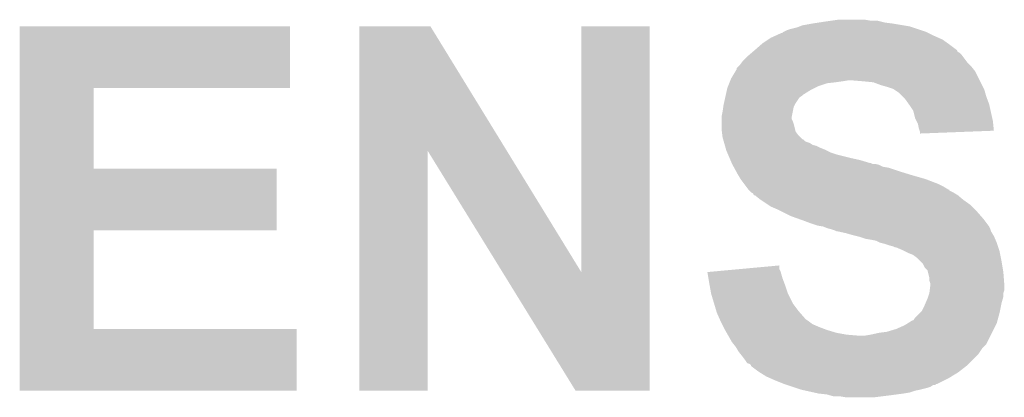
# Model space of a CAD drawing. Extents: x -4.5 to 27.4, y -3.9 to 53.4.
# Tile 29 of 47: x 3.5 to 6.1, y 27.5 to 28.5. Entities that reach past the tile are written whole.
import ezdxf

# ---------------------------------------------------------------- set-up
doc = ezdxf.new("R2010")
doc.units = 0
doc.layers.add('CAN_LIN_SBC_CLICK_V101_GTO', color=14, linetype='CONTINUOUS')

msp = doc.modelspace()

# ---------------------------------------------------------------- linework, layer by layer
at = {"layer": 'CAN_LIN_SBC_CLICK_V101_GTO'}
for points in [[(5.66674, 28.4734), (5.684522, 28.47594), (5.770882, 28.4734), (5.755638, 28.47594)], [(3.492518, 28.29306), (3.49252, 28.458138), (4.216378, 28.29306), (4.2164, 28.458138)], [(3.49252, 28.458138), (3.492522, 28.45816), (4.2164, 28.458138), (3.492522, 28.45816)], [(4.401834, 28.125342), (4.40184, 28.45815), (4.796662, 28.125342), (4.592324, 28.45815)], [(4.40184, 28.45815), (4.401842, 28.45816), (4.592324, 28.45815), (4.401842, 28.45816)], [(4.99618, 27.800378), (4.9962, 28.458138), (5.179044, 27.800378), (5.17906, 28.458138)], [(4.9962, 28.458138), (4.996202, 28.45816), (5.17906, 28.458138), (4.996202, 28.45816)], [(5.547362, 28.448), (5.55498, 28.450538), (5.9055, 28.448), (5.897886, 28.450538)], [(5.55498, 28.450538), (5.575302, 28.455622), (5.897886, 28.450538), (5.882632, 28.455622)], [(5.575302, 28.455622), (5.581644, 28.458158), (5.882632, 28.455622), (5.875022, 28.458158)], [(5.581644, 28.458158), (5.588002, 28.4607), (5.875022, 28.458158), (5.859774, 28.4607)], [(5.588002, 28.4607), (5.61594, 28.46578), (5.859774, 28.4607), (5.8293, 28.46578)], [(5.61594, 28.46578), (5.63245, 28.46832), (5.8293, 28.46578), (5.808982, 28.46832)], [(5.63245, 28.46832), (5.64896, 28.47086), (5.808982, 28.46832), (5.798822, 28.47086)], [(5.64896, 28.47086), (5.66674, 28.4734), (5.798822, 28.47086), (5.788662, 28.4734)], [(5.48132, 28.41244), (5.496556, 28.422598), (5.978144, 28.41244), (5.963922, 28.422598)], [(5.496556, 28.422598), (5.50418, 28.42768), (5.963922, 28.422598), (5.95249, 28.42768)], [(5.50418, 28.42768), (5.515356, 28.43276), (5.95249, 28.42768), (5.94106, 28.43276)], [(5.515356, 28.43276), (5.532124, 28.44038), (5.94106, 28.43276), (5.92582, 28.44038)], [(5.532124, 28.44038), (5.534666, 28.440386), (5.92582, 28.44038), (5.925808, 28.440386)], [(5.534666, 28.440386), (5.5372, 28.44292), (5.925808, 28.440386), (5.92074, 28.44292)], [(5.5372, 28.44292), (5.537204, 28.442922), (5.92074, 28.44292), (5.920734, 28.442922)], [(5.537204, 28.442922), (5.547362, 28.448), (5.920734, 28.442922), (5.9055, 28.448)], [(5.461, 28.39466), (5.478416, 28.4099), (6.002016, 28.39466), (5.9817, 28.4099)], [(5.478416, 28.4099), (5.48132, 28.41244), (5.9817, 28.4099), (5.978144, 28.41244)], [(5.427982, 28.36418), (5.44322, 28.37942), (6.028058, 28.36418), (6.016624, 28.37942)], [(5.44322, 28.37942), (5.44618, 28.381958), (6.016624, 28.37942), (6.01472, 28.381958)], [(5.44618, 28.381958), (5.452106, 28.387038), (6.01472, 28.381958), (6.00964, 28.387038)], [(5.452106, 28.387038), (5.45507, 28.389578), (6.00964, 28.387038), (6.004566, 28.389578)], [(5.45507, 28.389578), (5.460992, 28.394654), (6.004566, 28.389578), (6.002022, 28.394654)], [(5.460992, 28.394654), (5.461, 28.39466), (6.002022, 28.394654), (6.002016, 28.39466)], [(5.409688, 28.338778), (5.41274, 28.343864), (6.050282, 28.338778), (6.046214, 28.343864)], [(5.41274, 28.343864), (5.412746, 28.346406), (6.046214, 28.343864), (6.04418, 28.346406)], [(5.412746, 28.346406), (5.417816, 28.351478), (6.04418, 28.346406), (6.040122, 28.351478)], [(5.417816, 28.351478), (5.42036, 28.354022), (6.040122, 28.351478), (6.03758, 28.354022)], [(5.42036, 28.354022), (5.426076, 28.36164), (6.03758, 28.354022), (6.029962, 28.36164)], [(5.426076, 28.36164), (5.427982, 28.36418), (6.029962, 28.36164), (6.028058, 28.36418)], [(5.395466, 28.31338), (5.3975, 28.318462), (6.062982, 28.31338), (6.06044, 28.318462)], [(5.3975, 28.318462), (5.409688, 28.338778), (6.06044, 28.318462), (6.050282, 28.338778)], [(3.492512, 28.07716), (3.492518, 28.293038), (3.690642, 28.07716), (3.69062, 28.293038)], [(3.492518, 28.293038), (3.492518, 28.29306), (3.69062, 28.293038), (4.216378, 28.29306)], [(5.386212, 28.28798), (5.387342, 28.293062), (5.610862, 28.28798), (5.621024, 28.293062)], [(5.387342, 28.293062), (5.389372, 28.29814), (5.621024, 28.293062), (5.63118, 28.29814)], [(5.389372, 28.29814), (5.392418, 28.305758), (5.63118, 28.29814), (5.654038, 28.305758)], [(5.392418, 28.305758), (5.393436, 28.3083), (5.654038, 28.305758), (5.6769, 28.3083)], [(5.393436, 28.3083), (5.39445, 28.31084), (5.6769, 28.3083), (5.69468, 28.31084)], [(5.39445, 28.31084), (5.395466, 28.31338), (5.69468, 28.31084), (5.709918, 28.31338)], [(5.7531, 28.31084), (5.722622, 28.31338), (6.064252, 28.31084), (6.062982, 28.31338)], [(5.778498, 28.3083), (5.7531, 28.31084), (6.065522, 28.3083), (6.064252, 28.31084)], [(5.79882, 28.30068), (5.778498, 28.3083), (6.069332, 28.30068), (6.065522, 28.3083)], [(5.8166, 28.2956), (5.79882, 28.30068), (6.071872, 28.2956), (6.069332, 28.30068)], [(5.83184, 28.29052), (5.8166, 28.2956), (6.074412, 28.29052), (6.071872, 28.2956)], [(5.835654, 28.287978), (5.83184, 28.29052), (6.075682, 28.287978), (6.074412, 28.29052)], [(5.378308, 28.252418), (5.381696, 28.267658), (5.57022, 28.252418), (5.580378, 28.267658)], [(5.381696, 28.267658), (5.382824, 28.27274), (5.580378, 28.267658), (5.588, 28.27274)], [(5.382824, 28.27274), (5.383388, 28.275278), (5.588, 28.27274), (5.590538, 28.275278)], [(5.383388, 28.275278), (5.386212, 28.28798), (5.590538, 28.275278), (5.610862, 28.28798)], [(5.84708, 28.28036), (5.835654, 28.287978), (6.077858, 28.28036), (6.075682, 28.287978)], [(5.85724, 28.2702), (5.84708, 28.28036), (6.08076, 28.2702), (6.077858, 28.28036)], [(5.862318, 28.265122), (5.85724, 28.2702), (6.082666, 28.265122), (6.08076, 28.2702)], [(5.873208, 28.249878), (5.862318, 28.265122), (6.08838, 28.249878), (6.082666, 28.265122)], [(5.37464, 28.22956), (5.376454, 28.242258), (5.5626, 28.22956), (5.56514, 28.242258)], [(5.376454, 28.242258), (5.37718, 28.247338), (5.56514, 28.242258), (5.56768, 28.247338)], [(5.37718, 28.247338), (5.378308, 28.252418), (5.56768, 28.247338), (5.57022, 28.252418)], [(5.87502, 28.24734), (5.873208, 28.249878), (6.088944, 28.24734), (6.08838, 28.249878)], [(5.885178, 28.232104), (5.87502, 28.24734), (6.09233, 28.232104), (6.088944, 28.24734)], [(5.3721, 28.216862), (5.37464, 28.22956), (5.56006, 28.216862), (5.5626, 28.22956)], [(5.3721, 28.216858), (5.3721, 28.216862), (5.56006, 28.216858), (5.56006, 28.216862)], [(5.3721, 28.209236), (5.3721, 28.216858), (5.560062, 28.209236), (5.56006, 28.216858)], [(5.890258, 28.211782), (5.885178, 28.232104), (6.096846, 28.211782), (6.09233, 28.232104)], [(5.89407, 28.204158), (5.890258, 28.211782), (6.09854, 28.204158), (6.096846, 28.211782)], [(5.3721, 28.204158), (5.3721, 28.209236), (5.5626, 28.204158), (5.560062, 28.209236)], [(5.3721, 28.19654), (5.3721, 28.204158), (5.565138, 28.19654), (5.5626, 28.204158)], [(5.3721, 28.181302), (5.3721, 28.19654), (5.56895, 28.181302), (5.565138, 28.19654)], [(5.897878, 28.196542), (5.89407, 28.204158), (6.099296, 28.196542), (6.09854, 28.204158)], [(5.90042, 28.183842), (5.897878, 28.196542), (6.100554, 28.183842), (6.099296, 28.196542)], [(5.372736, 28.176216), (5.3721, 28.181302), (5.570222, 28.176216), (5.56895, 28.181302)], [(5.374006, 28.16606), (5.372736, 28.176216), (5.577842, 28.16606), (5.570222, 28.176216)], [(5.37464, 28.160982), (5.374006, 28.16606), (5.582922, 28.160982), (5.577842, 28.16606)], [(5.376092, 28.1559), (5.37464, 28.160982), (5.588006, 28.1559), (5.582922, 28.160982)], [(5.902114, 28.17876), (5.90042, 28.183842), (6.101056, 28.17876), (6.100554, 28.183842)], [(5.902958, 28.176222), (5.902114, 28.17876), (6.034884, 28.176222), (6.101056, 28.17876)], [(5.90296, 28.171162), (5.902958, 28.176222), (5.90296, 28.171162), (6.034884, 28.176222)], [(5.376094, 28.155894), (5.376092, 28.1559), (5.590546, 28.155894), (5.588006, 28.1559)], [(5.377544, 28.150818), (5.376094, 28.155894), (5.595624, 28.150818), (5.590546, 28.155894)], [(5.37827, 28.14828), (5.377544, 28.150818), (5.600702, 28.14828), (5.595624, 28.150818)], [(5.378996, 28.145738), (5.37827, 28.14828), (5.608324, 28.145738), (5.600702, 28.14828)], [(5.380446, 28.140658), (5.378996, 28.145738), (5.615942, 28.140658), (5.608324, 28.145738)], [(5.381172, 28.13812), (5.380446, 28.140658), (5.626102, 28.13812), (5.615942, 28.140658)], [(5.382622, 28.13304), (5.381172, 28.13812), (5.63626, 28.13304), (5.626102, 28.13812)], [(5.384074, 28.12796), (5.382622, 28.13304), (5.64896, 28.12796), (5.63626, 28.13304)], [(4.40182, 27.482822), (4.401834, 28.125342), (4.584678, 27.482822), (4.5847, 28.125342)], [(4.7851, 27.800378), (4.5847, 28.125342), (4.99618, 27.800378), (4.796662, 28.125342)], [(5.384798, 28.12542), (5.384074, 28.12796), (5.654042, 28.12542), (5.64896, 28.12796)], [(5.386976, 28.12034), (5.384798, 28.12542), (5.664202, 28.12034), (5.654042, 28.12542)], [(5.389152, 28.115262), (5.386976, 28.12034), (5.67944, 28.115262), (5.664202, 28.12034)], [(5.393508, 28.1051), (5.389152, 28.115262), (5.72008, 28.1051), (5.67944, 28.115262)], [(5.395686, 28.10002), (5.393508, 28.1051), (5.742938, 28.10002), (5.72008, 28.1051)], [(5.398952, 28.0924), (5.395686, 28.10002), (5.768342, 28.0924), (5.742938, 28.10002)], [(5.398952, 28.092398), (5.398952, 28.0924), (5.770884, 28.092398), (5.768342, 28.0924)], [(5.40004, 28.08986), (5.398952, 28.092398), (5.775964, 28.08986), (5.770884, 28.092398)], [(5.40004, 28.089858), (5.40004, 28.08986), (5.78359, 28.089858), (5.783582, 28.08986)], [(5.401426, 28.08732), (5.40004, 28.089858), (5.793742, 28.08732), (5.78359, 28.089858)], [(5.404196, 28.08224), (5.401426, 28.08732), (5.803902, 28.08224), (5.793742, 28.08732)], [(5.405584, 28.079698), (5.404196, 28.08224), (5.819142, 28.079698), (5.803902, 28.08224)], [(5.411124, 28.06954), (5.405584, 28.079698), (5.84962, 28.06954), (5.819142, 28.079698)], [(3.492508, 27.91206), (3.492512, 28.077138), (4.180818, 27.91206), (4.18084, 28.077138)], [(3.492512, 28.077138), (3.492512, 28.07716), (4.18084, 28.077138), (3.690642, 28.07716)], [(5.41528, 28.06192), (5.411124, 28.06954), (5.874386, 28.06192), (5.84962, 28.06954)], [(5.416804, 28.05938), (5.41528, 28.06192), (5.88264, 28.05938), (5.874386, 28.06192)], [(5.422898, 28.049222), (5.416804, 28.05938), (5.9182, 28.049222), (5.88264, 28.05938)], [(5.432426, 28.03652), (5.422898, 28.049222), (5.95122, 28.03652), (5.9182, 28.049222)], [(5.438142, 28.0289), (5.432426, 28.03652), (5.966458, 28.0289), (5.95122, 28.03652)], [(5.443858, 28.02128), (5.438142, 28.0289), (5.979164, 28.02128), (5.966458, 28.0289)], [(5.443874, 28.021258), (5.443858, 28.02128), (5.9817, 28.021258), (5.979164, 28.02128)], [(5.44576, 28.018742), (5.443874, 28.021258), (5.981714, 28.018742), (5.9817, 28.021258)], [(5.445768, 28.018734), (5.44576, 28.018742), (5.981714, 28.018734), (5.981714, 28.018742)], [(5.45084, 28.013662), (5.445768, 28.018734), (5.991856, 28.013662), (5.981714, 28.018734)], [(5.450844, 28.01366), (5.45084, 28.013662), (5.991858, 28.01366), (5.991856, 28.013662)], [(5.455914, 28.011122), (5.450844, 28.01366), (5.99609, 28.011122), (5.991858, 28.01366)], [(5.458454, 28.006054), (5.455914, 28.011122), (6.004538, 28.006054), (5.99609, 28.011122)], [(5.460994, 28.00604), (5.458454, 28.006054), (6.00456, 28.00604), (6.004538, 28.006054)], [(5.4737, 27.99588), (5.460994, 28.00604), (6.016752, 27.99588), (6.00456, 28.00604)], [(5.477512, 27.99334), (5.4737, 27.99588), (6.0198, 27.99334), (6.016752, 27.99588)], [(5.496564, 27.980638), (5.477512, 27.99334), (6.037582, 27.980638), (6.0198, 27.99334)], [(5.504178, 27.975562), (5.496564, 27.980638), (6.042658, 27.975562), (6.037582, 27.980638)], [(5.52196, 27.96794), (5.504178, 27.975562), (6.05028, 27.96794), (6.042658, 27.975562)], [(5.53212, 27.96286), (5.52196, 27.96794), (6.05536, 27.96286), (6.05028, 27.96794)], [(5.55752, 27.95016), (5.53212, 27.96286), (6.066474, 27.95016), (6.05536, 27.96286)], [(5.578852, 27.942542), (5.55752, 27.95016), (6.07314, 27.942542), (6.066474, 27.95016)], [(5.59308, 27.93746), (5.578852, 27.942542), (6.076952, 27.93746), (6.07314, 27.942542)], [(5.6134, 27.92984), (5.59308, 27.93746), (6.082666, 27.92984), (6.076952, 27.93746)], [(5.628638, 27.924762), (5.6134, 27.92984), (6.086474, 27.924762), (6.082666, 27.92984)], [(5.643878, 27.92222), (5.628638, 27.924762), (6.08838, 27.92222), (6.086474, 27.924762)], [(5.643884, 27.922218), (5.643878, 27.92222), (6.08838, 27.922218), (6.08838, 27.92222)], [(5.656578, 27.917142), (5.643884, 27.922218), (6.090918, 27.917142), (6.08838, 27.922218)], [(3.492502, 27.6479), (3.492508, 27.912038), (3.690642, 27.6479), (3.69062, 27.912038)], [(3.492508, 27.912038), (3.492508, 27.91206), (3.69062, 27.912038), (4.180818, 27.91206)], [(5.656594, 27.917138), (5.656578, 27.917142), (6.09092, 27.917138), (6.090918, 27.917142)], [(5.66674, 27.914598), (5.656594, 27.917138), (6.091768, 27.914598), (6.09092, 27.917138)], [(5.674358, 27.91206), (5.66674, 27.914598), (6.092614, 27.91206), (6.091768, 27.914598)], [(5.679436, 27.909522), (5.674358, 27.91206), (6.09346, 27.909522), (6.092614, 27.91206)], [(5.681978, 27.90952), (5.679436, 27.909522), (6.09346, 27.90952), (6.09346, 27.909522)], [(5.681988, 27.909518), (5.681978, 27.90952), (6.09346, 27.909518), (6.09346, 27.90952)], [(5.704842, 27.90444), (5.681988, 27.909518), (6.096508, 27.90444), (6.09346, 27.909518)], [(5.72262, 27.89936), (5.704842, 27.90444), (6.099556, 27.89936), (6.096508, 27.90444)], [(5.732784, 27.896818), (5.72262, 27.89936), (6.10108, 27.896818), (6.099556, 27.89936)], [(5.74294, 27.894278), (5.732784, 27.896818), (6.10217, 27.894278), (6.10108, 27.896818)], [(5.758178, 27.889202), (5.74294, 27.894278), (6.104346, 27.889202), (6.10217, 27.894278)], [(5.77342, 27.88666), (5.758178, 27.889202), (6.105434, 27.88666), (6.104346, 27.889202)], [(5.786118, 27.88412), (5.77342, 27.88666), (6.106524, 27.88412), (6.105434, 27.88666)], [(5.796278, 27.87904), (5.786118, 27.88412), (6.1087, 27.87904), (6.106524, 27.88412)], [(5.80644, 27.876498), (5.796278, 27.87904), (6.109548, 27.876498), (6.1087, 27.87904)], [(5.821682, 27.87142), (5.80644, 27.876498), (6.11124, 27.87142), (6.109548, 27.876498)], [(5.831838, 27.868882), (5.821682, 27.87142), (6.112086, 27.868882), (6.11124, 27.87142)], [(5.836916, 27.866342), (5.831838, 27.868882), (6.112934, 27.866342), (6.112086, 27.868882)], [(5.839456, 27.86634), (5.836916, 27.866342), (6.112934, 27.86634), (6.112934, 27.866342)], [(5.85724, 27.85872), (5.839456, 27.86634), (6.115474, 27.85872), (6.112934, 27.86634)], [(5.862324, 27.856178), (5.85724, 27.85872), (6.11632, 27.856178), (6.115474, 27.85872)], [(5.87248, 27.8511), (5.862324, 27.856178), (6.117336, 27.8511), (6.11632, 27.856178)], [(5.88518, 27.84602), (5.87248, 27.8511), (6.118352, 27.84602), (6.117336, 27.8511)], [(5.895338, 27.8384), (5.88518, 27.84602), (6.119876, 27.8384), (6.118352, 27.84602)], [(5.416812, 27.807916), (5.52704, 27.818056), (5.527042, 27.807916), (5.52704, 27.818056)], [(5.902958, 27.83078), (5.895338, 27.8384), (6.1214, 27.83078), (6.119876, 27.8384)], [(5.910578, 27.82316), (5.902958, 27.83078), (6.122672, 27.82316), (6.1214, 27.83078)], [(5.915658, 27.813004), (5.910578, 27.82316), (6.124364, 27.813004), (6.122672, 27.82316)], [(4.980936, 27.48281), (4.7851, 27.800378), (5.179038, 27.48281), (5.179044, 27.800378)], [(5.334022, 27.8003), (5.36161, 27.802838), (5.530308, 27.8003), (5.529582, 27.802838)], [(5.336552, 27.78506), (5.334022, 27.8003), (5.53466, 27.78506), (5.530308, 27.8003)], [(5.36161, 27.802838), (5.416812, 27.807916), (5.529582, 27.802838), (5.527042, 27.807916)], [(5.923276, 27.805382), (5.915658, 27.813004), (6.125634, 27.805382), (6.124364, 27.813004)], [(5.924548, 27.800302), (5.923276, 27.805382), (6.12648, 27.800302), (6.125634, 27.805382)], [(5.92836, 27.785062), (5.924548, 27.800302), (6.127654, 27.785062), (6.12648, 27.800302)], [(5.33908, 27.76982), (5.336552, 27.78506), (5.540376, 27.76982), (5.53466, 27.78506)], [(5.340004, 27.76474), (5.33908, 27.76982), (5.54228, 27.76474), (5.540376, 27.76982)], [(5.34416, 27.74188), (5.340004, 27.76474), (5.5499, 27.74188), (5.54228, 27.76474)], [(5.92836, 27.777444), (5.92836, 27.785062), (6.12824, 27.777444), (6.127654, 27.785062)], [(5.930898, 27.769822), (5.92836, 27.777444), (6.128826, 27.769822), (6.12824, 27.777444)], [(5.929312, 27.752038), (5.9309, 27.764742), (6.129018, 27.752038), (6.129018, 27.764742)], [(5.9309, 27.767282), (5.930898, 27.769822), (6.12902, 27.767282), (6.128826, 27.769822)], [(5.9309, 27.764742), (5.9309, 27.767282), (6.129018, 27.764742), (6.12902, 27.767282)], [(5.35178, 27.71648), (5.34416, 27.74188), (5.562602, 27.71648), (5.5499, 27.74188)], [(5.92497, 27.734256), (5.928358, 27.744416), (6.12648, 27.734256), (6.12648, 27.744416)], [(5.928358, 27.744416), (5.92836, 27.744422), (6.12648, 27.744416), (6.12648, 27.744422)], [(5.92836, 27.744422), (5.929312, 27.752038), (6.12648, 27.744422), (6.129018, 27.752038)], [(5.357876, 27.69616), (5.35178, 27.71648), (5.57784, 27.69616), (5.562602, 27.71648)], [(5.908042, 27.696164), (5.91566, 27.7114), (6.117336, 27.696164), (6.120382, 27.7114)], [(5.91566, 27.7114), (5.917838, 27.716482), (6.120382, 27.7114), (6.1214, 27.716482)], [(5.917838, 27.716482), (5.92328, 27.72918), (6.1214, 27.716482), (6.125028, 27.72918)], [(5.92328, 27.72918), (5.92497, 27.734256), (6.125028, 27.72918), (6.12648, 27.734256)], [(5.359398, 27.69108), (5.357876, 27.69616), (5.582286, 27.69108), (5.57784, 27.69616)], [(5.366174, 27.67584), (5.359398, 27.69108), (5.595618, 27.67584), (5.582286, 27.69108)], [(5.890262, 27.678382), (5.902958, 27.69108), (6.112856, 27.678382), (6.11632, 27.69108)], [(5.902958, 27.69108), (5.908042, 27.696164), (6.11632, 27.69108), (6.117336, 27.696164)], [(5.367302, 27.6733), (5.366174, 27.67584), (5.59816, 27.6733), (5.595618, 27.67584)], [(5.36956, 27.66822), (5.367302, 27.6733), (5.60578, 27.66822), (5.59816, 27.6733)], [(5.37337, 27.6606), (5.36956, 27.66822), (5.615942, 27.6606), (5.60578, 27.66822)], [(5.37718, 27.65298), (5.37337, 27.6606), (5.63372, 27.65298), (5.615942, 27.6606)], [(5.839462, 27.6479), (5.86232, 27.658062), (6.101078, 27.6479), (6.10616, 27.658062)], [(5.86232, 27.658062), (5.870446, 27.66314), (6.10616, 27.658062), (6.1087, 27.66314)], [(5.870446, 27.66314), (5.882644, 27.67076), (6.1087, 27.66314), (6.110778, 27.67076)], [(5.882644, 27.67076), (5.885184, 27.670768), (6.110778, 27.67076), (6.11078, 27.670768)], [(5.885184, 27.670768), (5.890262, 27.678382), (6.11078, 27.670768), (6.112856, 27.678382)], [(3.4925, 27.482822), (3.492502, 27.647878), (4.234158, 27.482822), (4.23418, 27.647878)], [(3.492502, 27.647878), (3.492502, 27.6479), (4.23418, 27.647878), (3.690642, 27.6479)], [(5.37972, 27.6479), (5.37718, 27.65298), (5.647266, 27.6479), (5.63372, 27.65298)], [(5.381172, 27.64536), (5.37972, 27.6479), (5.654038, 27.64536), (5.647266, 27.6479)], [(5.385526, 27.63774), (5.381172, 27.64536), (5.67944, 27.63774), (5.654038, 27.64536)], [(5.38843, 27.63266), (5.385526, 27.63774), (5.707378, 27.63266), (5.67944, 27.63774)], [(5.38988, 27.63012), (5.38843, 27.63266), (5.737858, 27.63012), (5.707378, 27.63266)], [(5.755642, 27.63012), (5.77088, 27.63266), (6.092188, 27.63012), (6.093458, 27.63266)], [(5.77088, 27.63266), (5.79374, 27.63774), (6.093458, 27.63266), (6.095998, 27.63774)], [(5.79374, 27.63774), (5.814062, 27.64028), (6.095998, 27.63774), (6.097268, 27.64028)], [(5.814062, 27.64028), (5.839462, 27.6479), (6.097268, 27.64028), (6.101078, 27.6479)], [(5.400038, 27.612342), (5.38988, 27.63012), (6.083298, 27.612342), (6.092188, 27.63012)], [(5.404104, 27.60726), (5.400038, 27.612342), (6.080758, 27.60726), (6.083298, 27.612342)], [(5.4102, 27.59964), (5.404104, 27.60726), (6.073138, 27.59964), (6.080758, 27.60726)], [(5.411724, 27.5971), (5.4102, 27.59964), (6.0706, 27.5971), (6.073138, 27.59964)], [(5.417818, 27.586942), (5.411724, 27.5971), (6.063826, 27.586942), (6.0706, 27.5971)], [(5.421886, 27.581858), (5.417818, 27.586942), (6.060438, 27.581858), (6.063826, 27.586942)], [(5.42798, 27.57424), (5.421886, 27.581858), (6.052818, 27.57424), (6.060438, 27.581858)], [(5.4356, 27.56408), (5.42798, 27.57424), (6.042658, 27.56408), (6.052818, 27.57424)], [(5.440678, 27.556464), (5.4356, 27.56408), (6.035042, 27.556464), (6.042658, 27.56408)], [(5.448296, 27.55392), (5.440678, 27.556464), (6.032498, 27.55392), (6.035042, 27.556464)], [(5.450834, 27.551386), (5.448296, 27.55392), (6.029964, 27.551386), (6.032498, 27.55392)], [(5.45084, 27.54885), (5.450834, 27.551386), (6.027428, 27.54885), (6.029964, 27.551386)], [(5.450854, 27.54884), (5.45084, 27.54885), (6.027418, 27.54884), (6.027428, 27.54885)], [(5.471162, 27.5336), (5.450854, 27.54884), (6.007824, 27.5336), (6.027418, 27.54884)], [(5.47523, 27.531058), (5.471162, 27.5336), (6.004558, 27.531058), (6.007824, 27.5336)], [(5.49148, 27.520902), (5.47523, 27.531058), (5.98763, 27.520902), (6.004558, 27.531058)], [(5.502914, 27.51582), (5.49148, 27.520902), (5.97916, 27.51582), (5.98763, 27.520902)], [(5.51434, 27.51074), (5.502914, 27.51582), (5.968998, 27.51074), (5.97916, 27.51582)], [(5.53974, 27.50058), (5.51434, 27.51074), (5.948676, 27.50058), (5.968998, 27.51074)], [(5.53976, 27.500574), (5.53974, 27.50058), (5.946134, 27.500574), (5.948676, 27.50058)], [(5.547362, 27.49804), (5.53976, 27.500574), (5.943594, 27.49804), (5.946134, 27.500574)], [(4.234158, 27.4828), (3.4925, 27.482822), (4.234158, 27.4828), (4.234158, 27.482822)], [(4.584678, 27.4828), (4.40182, 27.482822), (4.584678, 27.4828), (4.584678, 27.482822)], [(5.179038, 27.4828), (4.980936, 27.48281), (5.179038, 27.4828), (5.179038, 27.48281)], [(5.547374, 27.498036), (5.547362, 27.49804), (5.938514, 27.498036), (5.943594, 27.49804)], [(5.562604, 27.49296), (5.547374, 27.498036), (5.9309, 27.49296), (5.938514, 27.498036)], [(5.570218, 27.490422), (5.562604, 27.49296), (5.92328, 27.490422), (5.9309, 27.49296)], [(5.58546, 27.485342), (5.570218, 27.490422), (5.902966, 27.485342), (5.92328, 27.490422)], [(5.58547, 27.48534), (5.58546, 27.485342), (5.90296, 27.48534), (5.902966, 27.485342)], [(5.596906, 27.482798), (5.58547, 27.48534), (5.89026, 27.482798), (5.90296, 27.48534)], [(5.619754, 27.47772), (5.596906, 27.482798), (5.87502, 27.47772), (5.89026, 27.482798)], [(5.63118, 27.47518), (5.619754, 27.47772), (5.85978, 27.47518), (5.87502, 27.47772)], [(5.654038, 27.47264), (5.63118, 27.47518), (5.84073, 27.47264), (5.85978, 27.47518)], [(5.662928, 27.4701), (5.654038, 27.47264), (5.82168, 27.4701), (5.84073, 27.47264)], [(5.671816, 27.46756), (5.662928, 27.4701), (5.801358, 27.46756), (5.82168, 27.4701)], [(5.704838, 27.46502), (5.689598, 27.46756), (5.781038, 27.46502), (5.801358, 27.46756)]]:
    msp.add_solid(points, dxfattribs=at)

doc.saveas('drawing.dxf')
